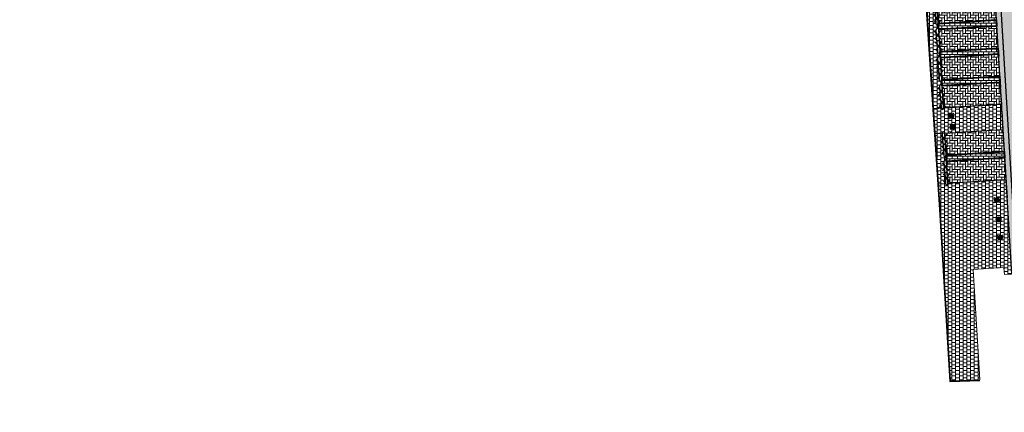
# Model space of a CAD drawing. Header units: metres. Extents: x -1 to 162893, y -2 to 502950.
# Tile 6 of 107: x 162451 to 162530, y 502573 to 502604. Entities that reach past the tile are written whole.
import ezdxf

# ---------------------------------------------------------------- set-up
doc = ezdxf.new("R2010")
doc.units = ezdxf.units.M
for name, color, linetype, lineweight in [('V-BH-VH-GOOT_BSS_KEIFORMAAT_4STREK-G', 5, 'Continuous', 30), ('V-BH-VH-KANTOPSLUITING_OPSLUITBAND_60X200-G', 150, 'Continuous', 30), ('V-BH-VH-KANTOPSLUITING_VOORKANTBAND-G', 2, 'Continuous', 30), ('V-BH-VH-MATERIAALGRENS-G', 7, 'Continuous', 30), ('V-WE-IE-MEUBILAIR_WEGMEUBILAIR_PAAL-S', 7, 'Continuous', 30), ('V-WE-VH-OPENVERHARDING_BETONSTRAATSTEEN-A', 92, 'Continuous', 18), ('V-WE-VH-OPENVERHARDING_TEGEL-A', 92, 'Continuous', 18), ('V-WE-VH-STOOTBAND-S', 7, 'Continuous', 25), ('V-WE-VH-VERHARDING_STRAATBAKSTEEN-A', 240, 'Continuous', 13), ('V01-WE-VH-OPENVERHARDING_TEGEL-A', 92, 'Continuous', 18)]:
    doc.layers.add(name, color=color, linetype=linetype, lineweight=lineweight)
for name, color, linetype, lineweight, true_color in [('V-BH-VH-VERHARDING_BETONSTRAATSTEEN-A-Grijs-omranding', 253, 'Continuous', 40, 0x828282), ('V-WE-VH-VERHARDING_BETONSTRAATSTEEN_KF_ELLEBOOG_GRIJS-A', 254, 'Continuous', 13, 0xbebebe), ('V-WE-VH-VERHARDING_BSS_DUBBELKLINKER_KF_ROOD_HALFSTEENSVERBAND-A', 13, 'Continuous', 13, 0xbd7e7e), ('V-WE-VH-VERHARDING_TEGEL_300x300x45_GRIJS-A', 253, 'Continuous', 13, 0x828282)]:
    doc.layers.add(name, color=color, linetype=linetype, lineweight=lineweight, true_color=true_color)
doc.layers.add('X-XX-AL-HULPLIJN 01-G', color=1, linetype='Continuous', lineweight=18, true_color=0xff0000, plot=False)
doc.layers.add('X01-XX-AL-HULPLIJN 01-G', color=1, linetype='Continuous', lineweight=18, true_color=0xff0000, plot=False)
pattern_1 = [(0, (0, 0), (0.3, 0.15), [0.3, -0.3]), (90, (0, 0), (-0.3, 2e-17), [])]
pattern_2 = [(90, (0, 0), (-0.21, 0.21), [0.21, -0.21]), (180, (0, 0), (-3e-17, -0.21), [])]
pattern_3 = [(0, (0, 0), (0.21, 0.21), [0.63, -0.21]), (270, (0, 0.42), (0.21, 0.21), [0.63, -0.21])]

# ---------------------------------------------------------------- blocks, each defined once
blk = doc.blocks.new('V-SIE-WEG_PAAL_BETON19')
at = {"layer": 'V-WE-IE-MEUBILAIR_WEGMEUBILAIR_PAAL-S', "ltscale": 1.5}
for p, q in [((-0.225, 0.199), (0.225, -0.199)), ((0.199, 0.225), (-0.199, -0.225))]:
    blk.add_line(p, q, dxfattribs=at)
for radius in [0.188, 0.15, 0.112, 0.078, 0.075, 0.027]:
    blk.add_circle((0, 0), radius, dxfattribs=at)
blk = doc.blocks.new('V-SIE-WEG_PAAL_BETON20')
at = {"layer": 'V-WE-IE-MEUBILAIR_WEGMEUBILAIR_PAAL-S', "ltscale": 1.5}
for p, q in [((-0.225, 0.199), (0.225, -0.199)), ((0.199, 0.225), (-0.199, -0.225))]:
    blk.add_line(p, q, dxfattribs=at)
for radius in [0.188, 0.15, 0.112, 0.078, 0.075, 0.027]:
    blk.add_circle((0, 0), radius, dxfattribs=at)
blk = doc.blocks.new('V-SIE-WEG_PAAL_BETON21')
at = {"layer": 'V-WE-IE-MEUBILAIR_WEGMEUBILAIR_PAAL-S', "ltscale": 1.5}
for p, q in [((-0.225, 0.199), (0.225, -0.199)), ((0.199, 0.225), (-0.199, -0.225))]:
    blk.add_line(p, q, dxfattribs=at)
for radius in [0.188, 0.15, 0.112, 0.078, 0.075, 0.027]:
    blk.add_circle((0, 0), radius, dxfattribs=at)
blk = doc.blocks.new('V-SVH-STOOTBAND_VLAK_ROND_1000X20036')
at = {"layer": 'V-WE-VH-STOOTBAND-S', "flags": 128}
for points in [[(-0.1, -0.006), (0.1, 0.006)], [(0.1, 0.006), (0.155, -0.892)], [(-0.1, -0.006), (-0.045, -0.904)]]:
    blk.add_lwpolyline(points, dxfattribs=at)
at = {"layer": 'V-WE-VH-STOOTBAND-S', "ltscale": 0.1, "flags": 128}
for points in [[(-0.234, -0.129), (0.028, -0.449), (-0.192, -0.797)], [(0.248, -0.099), (0.028, -0.449), (0.289, -0.769)]]:
    blk.add_lwpolyline(points, dxfattribs=at)
at = {"layer": 'V-WE-VH-STOOTBAND-S'}
blk.add_arc((0.055, -0.898), 0.1, 183.5055, 3.50617, dxfattribs=at)
blk = doc.blocks.new('V-SVH-STOOTBAND_VLAK_ROND_1000X20037')
at = {"layer": 'V-WE-VH-STOOTBAND-S', "flags": 128}
for points in [[(-0.1, -0.006), (-0.155, 0.892)], [(0.1, 0.006), (0.045, 0.904)], [(0.1, 0.006), (-0.1, -0.006)]]:
    blk.add_lwpolyline(points, dxfattribs=at)
at = {"layer": 'V-WE-VH-STOOTBAND-S', "ltscale": 0.1, "flags": 128}
for points in [[(0.234, 0.129), (-0.028, 0.449), (0.192, 0.797)], [(-0.248, 0.099), (-0.028, 0.449), (-0.289, 0.769)]]:
    blk.add_lwpolyline(points, dxfattribs=at)
at = {"layer": 'V-WE-VH-STOOTBAND-S'}
blk.add_arc((-0.055, 0.898), 0.1, 3.5055, 183.50617, dxfattribs=at)
blk = doc.blocks.new('V-SVH-STOOTBAND_VLAK_ROND_1000X20038')
at = {"layer": 'V-WE-VH-STOOTBAND-S', "flags": 128}
for points in [[(-0.1, -0.006), (0.1, 0.006)], [(0.1, 0.006), (0.155, -0.892)], [(-0.1, -0.006), (-0.045, -0.904)]]:
    blk.add_lwpolyline(points, dxfattribs=at)
at = {"layer": 'V-WE-VH-STOOTBAND-S', "ltscale": 0.1, "flags": 128}
for points in [[(-0.234, -0.129), (0.028, -0.449), (-0.192, -0.797)], [(0.248, -0.099), (0.028, -0.449), (0.289, -0.769)]]:
    blk.add_lwpolyline(points, dxfattribs=at)
at = {"layer": 'V-WE-VH-STOOTBAND-S'}
blk.add_arc((0.055, -0.898), 0.1, 183.5055, 3.50617, dxfattribs=at)
blk = doc.blocks.new('V-SVH-STOOTBAND_VLAK_ROND_1000X20039')
at = {"layer": 'V-WE-VH-STOOTBAND-S', "flags": 128}
for points in [[(-0.1, -0.006), (-0.155, 0.892)], [(0.1, 0.006), (0.045, 0.904)], [(0.1, 0.006), (-0.1, -0.006)]]:
    blk.add_lwpolyline(points, dxfattribs=at)
at = {"layer": 'V-WE-VH-STOOTBAND-S', "ltscale": 0.1, "flags": 128}
for points in [[(0.234, 0.129), (-0.028, 0.449), (0.192, 0.797)], [(-0.248, 0.099), (-0.028, 0.449), (-0.289, 0.769)]]:
    blk.add_lwpolyline(points, dxfattribs=at)
at = {"layer": 'V-WE-VH-STOOTBAND-S'}
blk.add_arc((-0.055, 0.898), 0.1, 3.5055, 183.50617, dxfattribs=at)
blk = doc.blocks.new('V-SVH-STOOTBAND_VLAK_ROND_1000X20040')
at = {"layer": 'V-WE-VH-STOOTBAND-S', "flags": 128}
for points in [[(-0.1, -0.006), (0.1, 0.006)], [(0.1, 0.006), (0.155, -0.892)], [(-0.1, -0.006), (-0.045, -0.904)]]:
    blk.add_lwpolyline(points, dxfattribs=at)
at = {"layer": 'V-WE-VH-STOOTBAND-S', "ltscale": 0.1, "flags": 128}
for points in [[(-0.234, -0.129), (0.028, -0.449), (-0.192, -0.797)], [(0.248, -0.099), (0.028, -0.449), (0.289, -0.769)]]:
    blk.add_lwpolyline(points, dxfattribs=at)
at = {"layer": 'V-WE-VH-STOOTBAND-S'}
blk.add_arc((0.055, -0.898), 0.1, 183.5055, 3.50617, dxfattribs=at)
blk = doc.blocks.new('V-SVH-STOOTBAND_VLAK_ROND_1000X20041')
at = {"layer": 'V-WE-VH-STOOTBAND-S', "flags": 128}
for points in [[(-0.1, -0.006), (-0.155, 0.892)], [(0.1, 0.006), (0.045, 0.904)], [(0.1, 0.006), (-0.1, -0.006)]]:
    blk.add_lwpolyline(points, dxfattribs=at)
at = {"layer": 'V-WE-VH-STOOTBAND-S', "ltscale": 0.1, "flags": 128}
for points in [[(0.234, 0.129), (-0.028, 0.449), (0.192, 0.797)], [(-0.248, 0.099), (-0.028, 0.449), (-0.289, 0.769)]]:
    blk.add_lwpolyline(points, dxfattribs=at)
at = {"layer": 'V-WE-VH-STOOTBAND-S'}
blk.add_arc((-0.055, 0.898), 0.1, 3.5055, 183.50617, dxfattribs=at)
blk = doc.blocks.new('V-SVH-STOOTBAND_VLAK_ROND_1000X20042')
at = {"layer": 'V-WE-VH-STOOTBAND-S', "flags": 128}
for points in [[(-0.1, -0.006), (0.1, 0.006)], [(0.1, 0.006), (0.155, -0.892)], [(-0.1, -0.006), (-0.045, -0.904)]]:
    blk.add_lwpolyline(points, dxfattribs=at)
at = {"layer": 'V-WE-VH-STOOTBAND-S', "ltscale": 0.1, "flags": 128}
for points in [[(-0.234, -0.129), (0.028, -0.449), (-0.192, -0.797)], [(0.248, -0.099), (0.028, -0.449), (0.289, -0.769)]]:
    blk.add_lwpolyline(points, dxfattribs=at)
at = {"layer": 'V-WE-VH-STOOTBAND-S'}
blk.add_arc((0.055, -0.898), 0.1, 183.5055, 3.50617, dxfattribs=at)
blk = doc.blocks.new('V-SVH-STOOTBAND_VLAK_ROND_1000X20044')
at = {"layer": 'V-WE-VH-STOOTBAND-S', "flags": 128}
for points in [[(-0.1, -0.006), (0.1, 0.006)], [(0.1, 0.006), (0.155, -0.892)], [(-0.1, -0.006), (-0.045, -0.904)]]:
    blk.add_lwpolyline(points, dxfattribs=at)
at = {"layer": 'V-WE-VH-STOOTBAND-S', "ltscale": 0.1, "flags": 128}
for points in [[(-0.234, -0.129), (0.028, -0.449), (-0.192, -0.797)], [(0.248, -0.099), (0.028, -0.449), (0.289, -0.769)]]:
    blk.add_lwpolyline(points, dxfattribs=at)
at = {"layer": 'V-WE-VH-STOOTBAND-S'}
blk.add_arc((0.055, -0.898), 0.1, 183.5055, 3.50617, dxfattribs=at)
blk = doc.blocks.new('V-SVH-STOOTBAND_VLAK_ROND_1000X20045')
at = {"layer": 'V-WE-VH-STOOTBAND-S', "flags": 128}
for points in [[(-0.1, -0.006), (-0.155, 0.892)], [(0.1, 0.006), (0.045, 0.904)], [(0.1, 0.006), (-0.1, -0.006)]]:
    blk.add_lwpolyline(points, dxfattribs=at)
at = {"layer": 'V-WE-VH-STOOTBAND-S', "ltscale": 0.1, "flags": 128}
for points in [[(0.234, 0.129), (-0.028, 0.449), (0.192, 0.797)], [(-0.248, 0.099), (-0.028, 0.449), (-0.289, 0.769)]]:
    blk.add_lwpolyline(points, dxfattribs=at)
at = {"layer": 'V-WE-VH-STOOTBAND-S'}
blk.add_arc((-0.055, 0.898), 0.1, 3.5055, 183.50617, dxfattribs=at)
blk = doc.blocks.new('V-SVH-STOOTBAND_VLAK_ROND_1000X20046')
at = {"layer": 'V-WE-VH-STOOTBAND-S', "flags": 128}
for points in [[(-0.1, -0.006), (0.1, 0.006)], [(0.1, 0.006), (0.155, -0.892)], [(-0.1, -0.006), (-0.045, -0.904)]]:
    blk.add_lwpolyline(points, dxfattribs=at)
at = {"layer": 'V-WE-VH-STOOTBAND-S', "ltscale": 0.1, "flags": 128}
for points in [[(-0.234, -0.129), (0.028, -0.449), (-0.192, -0.797)], [(0.248, -0.099), (0.028, -0.449), (0.289, -0.769)]]:
    blk.add_lwpolyline(points, dxfattribs=at)
at = {"layer": 'V-WE-VH-STOOTBAND-S'}
blk.add_arc((0.055, -0.898), 0.1, 183.5055, 3.50617, dxfattribs=at)
blk = doc.blocks.new('V-SVH-STOOTBAND_VLAK_ROND_1000X20047')
at = {"layer": 'V-WE-VH-STOOTBAND-S', "flags": 128}
for points in [[(-0.1, -0.006), (-0.155, 0.892)], [(0.1, 0.006), (0.045, 0.904)], [(0.1, 0.006), (-0.1, -0.006)]]:
    blk.add_lwpolyline(points, dxfattribs=at)
at = {"layer": 'V-WE-VH-STOOTBAND-S', "ltscale": 0.1, "flags": 128}
for points in [[(0.234, 0.129), (-0.028, 0.449), (0.192, 0.797)], [(-0.248, 0.099), (-0.028, 0.449), (-0.289, 0.769)]]:
    blk.add_lwpolyline(points, dxfattribs=at)
at = {"layer": 'V-WE-VH-STOOTBAND-S'}
blk.add_arc((-0.055, 0.898), 0.1, 3.5055, 183.50617, dxfattribs=at)

msp = doc.modelspace()

# ---------------------------------------------------------------- hatches: boundary and pattern name
at = {"layer": 'V-BH-VH-GOOT_BSS_KEIFORMAAT_4STREK-G'}
h = msp.add_hatch(dxfattribs=at)
h.set_pattern_fill('AVH-BSS_KEIFORMAAT_HALFST', color=256, angle=90, pattern_type=2)
h.set_pattern_definition([(90, (0, 0), (-0.105, 0.105), [0.105, -0.105]), (180, (0, 0), (-1e-17, -0.105), [])])
h.paths.add_polyline_path([(162530.708, 502583.936), (162531.128, 502583.956), (162528.349, 502629.747), (162527.93, 502629.72)])
at = {"layer": 'V-WE-VH-OPENVERHARDING_BETONSTRAATSTEEN-A'}
h = msp.add_hatch(dxfattribs=at)
h.set_pattern_fill('AVH-BSS_KEIFORMAAT_HALFST', color=256, scale=2, angle=90, pattern_type=2)
h.set_pattern_definition(pattern_2)
h.paths.add_polyline_path([(162524.834, 502603.613), (162524.804, 502604.112), (162529.466, 502604.398), (162529.494, 502603.945), (162529.497, 502603.899)])
h.paths.add_polyline_path([(162529.634, 502601.631), (162524.973, 502601.345), (162524.943, 502601.844), (162529.604, 502602.13), (162529.645, 502601.463)])
h.paths.add_polyline_path([(162525.082, 502599.562), (162525.082, 502599.576), (162529.742, 502599.862), (162529.797, 502598.954), (162529.772, 502599.363), (162525.112, 502599.077)])
h = msp.add_hatch(dxfattribs=at)
h.set_pattern_fill('AVH-BSS_KEIFORMAAT_HALFST', color=256, scale=2, angle=90, pattern_type=2)
h.set_pattern_definition(pattern_2)
h.paths.add_polyline_path([(162525.47, 502593.013), (162525.44, 502593.512), (162530.109, 502593.798), (162530.139, 502593.299)])
at = {"layer": 'V-WE-VH-OPENVERHARDING_TEGEL-A'}
h = msp.add_hatch(dxfattribs=at)
h.set_pattern_fill('AVH-TEGEL_300X300_HALFST', color=256, pattern_type=2)
h.set_pattern_definition(pattern_1)
edge = h.paths.add_edge_path()
edge.add_line((162534.81, 502587.647), (162536.73, 502587.77))
edge.add_line((162536.73, 502587.77), (162534.331, 502626.419))
edge.add_line((162534.331, 502626.419), (162533.822, 502634.613))
edge.add_line((162533.822, 502634.613), (162533.529, 502641.251))
edge.add_line((162533.529, 502641.251), (162526.542, 502640.818))
edge.add_line((162526.542, 502640.818), (162526.511, 502641.317))
edge.add_line((162526.511, 502641.317), (162526.505, 502641.41))
edge.add_line((162526.505, 502641.41), (162526.157, 502641.39))
edge.add_line((162526.157, 502641.39), (162525.569, 502651.365))
edge.add_line((162525.569, 502651.365), (162520.965, 502651.098))
edge.add_line((162520.965, 502651.098), (162521.349, 502645))
edge.add_line((162521.349, 502645), (162521.485, 502642.844))
edge.add_line((162521.485, 502642.844), (162521.869, 502636.747))
edge.add_line((162521.869, 502636.747), (162520.87, 502636.685))
edge.add_line((162520.87, 502636.685), (162520.995, 502634.698))
edge.add_line((162520.995, 502634.698), (162521.994, 502634.76))
edge.add_line((162521.994, 502634.76), (162522.388, 502628.663))
edge.add_line((162522.388, 502628.663), (162522.394, 502628.569))
edge.add_line((162522.394, 502628.569), (162523.09, 502628.612))
edge.add_arc((162523.189, 502628.631), 0.101, -3.95359, 190.96526, ccw=False)
edge.add_line((162523.289, 502628.624), (162527.98, 502628.911))
edge.add_line((162527.98, 502628.911), (162527.93, 502629.72))
edge.add_line((162527.93, 502629.72), (162532.212, 502629.976))
edge.add_line((162532.212, 502629.976), (162534.81, 502587.647))
at = {"layer": 'V-WE-VH-VERHARDING_BETONSTRAATSTEEN_KF_ELLEBOOG_GRIJS-A'}
h = msp.add_hatch(dxfattribs=at)
h.set_pattern_fill('AVH-BSS_KEIFORMAAT_ELLEBOOG', color=256, scale=2, pattern_type=2)
h.set_pattern_definition(pattern_3)
h.paths.add_polyline_path([(162524.804, 502604.112), (162524.695, 502605.881), (162529.358, 502606.167), (162529.466, 502604.398)])
h.paths.add_polyline_path([(162524.943, 502601.844), (162524.834, 502603.613), (162529.497, 502603.899), (162529.605, 502602.13)])
h.paths.add_polyline_path([(162525.221, 502597.309), (162525.112, 502599.077), (162529.772, 502599.363), (162529.88, 502597.594)])
h.paths.add_polyline_path([(162525.082, 502599.576), (162524.973, 502601.345), (162529.634, 502601.631), (162529.743, 502599.862)])
h = msp.add_hatch(dxfattribs=at)
h.set_pattern_fill('AVH-BSS_KEIFORMAAT_ELLEBOOG', color=256, scale=2, pattern_type=2)
h.set_pattern_definition(pattern_3)
h.paths.add_polyline_path([(162525.44, 502593.512), (162525.331, 502595.281), (162530.001, 502595.567), (162530.109, 502593.798)])
h.paths.add_polyline_path([(162525.579, 502591.244), (162525.47, 502593.013), (162530.14, 502593.299), (162530.248, 502591.53)])
at = {"layer": 'V-WE-VH-VERHARDING_BSS_DUBBELKLINKER_KF_ROOD_HALFSTEENSVERBAND-A'}
h = msp.add_hatch(dxfattribs=at)
h.set_pattern_fill('AVH-SBS_DIKFORMAAT_HALFST', color=256, scale=2, angle=183.59541, pattern_type=2)
h.set_pattern_definition([(183.595410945, (0, 0), (0.006271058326, -0.099803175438), []), (273.595410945, (-0.3992, -0.0251), (0.39921270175, 0.0250842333), [0.1, -0.1]), (273.595410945, (-0.19334, -0.11235), (0.39921270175, 0.0250842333), [0.1, -0.1]), (183.595410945, (-0.19647, -0.06244), (0.01254211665, -0.199606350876), [0, -0.2, 0, 0, 0]), (183.595410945, (-0.1902, -0.16225), (0.01254211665, -0.199606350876), [0, -0.2, 0, 0, 0])])
h.paths.add_polyline_path([(162531.062, 502585.047), (162528.349, 502629.745), (162528.293, 502629.67), (162528.243, 502629.666), (162528.288, 502629.743), (162529.475, 502629.821), (162532.204, 502585.113)])
h.paths.add_polyline_path([(162534.418, 502587.201), (162533.296, 502587.136), (162530.709, 502629.89), (162531.855, 502629.956), (162531.906, 502629.888), (162531.856, 502629.885), (162531.793, 502629.95)])
at = {"layer": 'V01-WE-VH-OPENVERHARDING_TEGEL-A'}
h = msp.add_hatch(dxfattribs=at)
h.set_pattern_fill('AVH-TEGEL_300X300_HALFST', color=256, pattern_type=2)
h.set_pattern_definition(pattern_1)
edge = h.paths.add_edge_path()
edge.add_arc((162627.381, 502775.541), 0.5, 92.78975, 183.94819)
edge.add_line((162626.882, 502775.506), (162626.882, 502775.506))
edge.add_line((162626.882, 502775.506), (162626.882, 502775.506))
edge.add_arc((162627.423, 502775.506), 0.541, 179.93305, 180.06695)
edge.add_line((162626.882, 502775.505), (162626.2, 502787.031))
edge.add_line((162626.2, 502787.031), (162626.195, 502787.103))
edge.add_arc((162626.694, 502787.136), 0.5, 183.72703, 273.28923)
edge.add_line((162626.723, 502786.637), (162626.661, 502786.632))
edge.add_line((162626.661, 502786.632), (162626.704, 502786.635))
edge.add_line((162626.704, 502786.635), (162627.164, 502786.67))
edge.add_line((162627.164, 502786.67), (162627.803, 502776.062))
edge.add_line((162627.803, 502776.062), (162627.356, 502776.04))
edge = h.paths.add_edge_path()
edge.add_arc((162627.48, 502774.467), 0.5, 189.53114, 274.43487)
edge.add_line((162627.518, 502773.968), (162627.929, 502774))
edge.add_line((162627.929, 502774), (162628.572, 502763.431))
edge.add_line((162628.572, 502763.431), (162628.134, 502763.406))
edge.add_arc((162628.162, 502762.907), 0.5, 93.2452, 182.89789)
edge.add_line((162627.662, 502762.882), (162627.662, 502762.891))
edge.add_line((162627.662, 502762.891), (162626.986, 502774.373))
edge.add_arc((162627.439, 502774.433), 0.457, 187.60604, 188.65416)
edge.add_line((162626.987, 502774.365), (162626.988, 502774.359))
edge.add_line((162626.988, 502774.359), (162626.99, 502774.346))
edge.add_line((162626.99, 502774.346), (162626.996, 502774.32))
edge.add_line((162626.996, 502774.32), (162626.999, 502774.306))
edge.add_line((162626.999, 502774.306), (162627.003, 502774.294))
edge.add_line((162627.003, 502774.294), (162627.012, 502774.268))
edge.add_line((162627.012, 502774.268), (162627.019, 502774.252))
edge.add_line((162627.019, 502774.252), (162626.997, 502774.317))
edge.add_arc((162627.439, 502774.433), 0.457, 192.47681, 194.82436, ccw=False)
edge.add_line((162626.993, 502774.335), (162626.986, 502774.384))
edge = h.paths.add_edge_path()
edge.add_arc((162629.707, 502737.833), 0.5, 93.52145, 181.20288)
edge.add_line((162629.207, 502737.822), (162629.206, 502737.882))
edge.add_line((162629.206, 502737.882), (162627.715, 502761.844))
edge.add_line((162627.715, 502761.844), (162627.714, 502761.861))
edge.add_arc((162628.214, 502761.886), 0.5, 182.89789, 273.2671)
edge.add_line((162628.242, 502761.387), (162628.696, 502761.413))
edge.add_line((162628.696, 502761.413), (162630.106, 502738.358))
edge.add_line((162630.106, 502738.358), (162629.676, 502738.332))
h.paths.add_polyline_path([(-0.819, -1.554), (47.99, -1.554), (47.99, 3.362), (-0.819, 3.362)], flags=9)
h = msp.add_hatch(dxfattribs=at)
h.set_pattern_fill('AVH-TEGEL_300X300_HALFST', color=256, pattern_type=2)
h.set_pattern_definition(pattern_1)
edge = h.paths.add_edge_path()
edge.add_line((162525.082, 502599.562), (162525.111, 502599.091))
edge.add_arc((162525.011, 502599.085), 0.1, 3.5055, 183.50617)
edge.add_line((162524.912, 502599.079), (162525.022, 502597.282))
edge.add_line((162525.022, 502597.282), (162524.427, 502597.246))
edge.add_line((162524.427, 502597.246), (162523.86, 502605.83))
edge.add_line((162523.86, 502605.83), (162524.496, 502605.869))
edge.add_line((162524.496, 502605.869), (162524.605, 502604.086))
edge.add_arc((162524.705, 502604.092), 0.1, 183.5055, 356.49383)
edge.add_line((162524.805, 502604.086), (162524.833, 502603.639))
edge.add_arc((162524.734, 502603.62), 0.101, 10.54133, 183.08902)
edge.add_line((162524.634, 502603.615), (162524.744, 502601.818))
edge.add_arc((162524.844, 502601.824), 0.1, 183.50611, 363.50104)
edge.add_line((162524.943, 502601.83), (162524.972, 502601.359))
edge.add_arc((162524.873, 502601.353), 0.1, 3.5055, 183.50617)
edge.add_line((162524.773, 502601.347), (162524.883, 502599.55))
edge.add_arc((162524.983, 502599.556), 0.1, 183.50542, 363.50131)
h = msp.add_hatch(dxfattribs=at)
h.set_pattern_fill('AVH-TEGEL_300X300_HALFST', color=256, pattern_type=2)
h.set_pattern_definition(pattern_1)
h.paths.add_polyline_path([(162524.427, 502597.246), (162524.561, 502595.234), (162530.001, 502595.567), (162529.873, 502597.594)])
h = msp.add_hatch(dxfattribs=at)
h.set_pattern_fill('AVH-TEGEL_300X300_HALFST', color=256, pattern_type=2)
h.set_pattern_definition(pattern_1)
edge = h.paths.add_edge_path()
edge.add_arc((162525.341, 502593.492), 0.1, 183.5055, 363.50617)
edge.add_line((162525.441, 502593.498), (162525.469, 502593.027))
edge.add_arc((162525.37, 502593.021), 0.1, 3.5055, 183.50617)
edge.add_line((162525.27, 502593.015), (162525.38, 502591.218))
edge.add_line((162525.38, 502591.218), (162524.828, 502591.184))
edge.add_line((162524.828, 502591.184), (162524.561, 502595.234))
edge.add_line((162524.561, 502595.234), (162525.132, 502595.269))
edge.add_line((162525.132, 502595.269), (162525.241, 502593.486))
h = msp.add_hatch(dxfattribs=at)
h.set_pattern_fill('AVH-TEGEL_300X300_HALFST', color=256, pattern_type=2)
h.set_pattern_definition(pattern_1)
edge = h.paths.add_edge_path()
edge.add_arc((162525.48, 502591.224), 0.1, 183.5055, 363.50617)
edge.add_line((162525.579, 502591.23), (162525.579, 502591.244))
edge.add_line((162525.579, 502591.244), (162530.247, 502591.53))
edge.add_line((162530.247, 502591.53), (162530.287, 502590.881))
edge.add_line((162530.287, 502590.881), (162530.287, 502590.878))
edge.add_line((162530.287, 502590.878), (162530.708, 502583.936))
edge.add_line((162530.708, 502583.936), (162530.129, 502583.9))
edge.add_line((162530.129, 502583.9), (162530.093, 502584.473))
edge.add_line((162530.093, 502584.473), (162527.598, 502584.318))
edge.add_line((162527.598, 502584.318), (162527.847, 502580.326))
edge.add_line((162527.847, 502580.326), (162528.038, 502577.273))
edge.add_line((162528.038, 502577.273), (162528.152, 502575.449))
edge.add_line((162528.152, 502575.449), (162525.782, 502575.367))
edge.add_line((162525.782, 502575.367), (162524.964, 502589.137))
edge.add_line((162524.964, 502589.137), (162524.828, 502591.184))
edge.add_line((162524.828, 502591.184), (162525.38, 502591.218))

# ---------------------------------------------------------------- linework, layer by layer
at = {"layer": 'V-BH-VH-GOOT_BSS_KEIFORMAAT_4STREK-G'}
msp.add_line((162527.93, 502629.72), (162530.709, 502583.93), dxfattribs=at)
at = {"layer": 'V-BH-VH-KANTOPSLUITING_OPSLUITBAND_60X200-G'}
msp.add_line((162525.725, 502575.305), (162528.154, 502575.389), dxfattribs=at)
at = {"layer": 'V-BH-VH-KANTOPSLUITING_OPSLUITBAND_60X200-G', "flags": 128}
msp.add_lwpolyline([(162523.622, 502608.506), (162524.904, 502589.133), (162525.725, 502575.305)], dxfattribs=at)
at = {"layer": 'V-BH-VH-KANTOPSLUITING_VOORKANTBAND-G'}
msp.add_line((162525.782, 502575.367), (162528.152, 502575.449), dxfattribs=at)
at = {"layer": 'V-BH-VH-KANTOPSLUITING_VOORKANTBAND-G', "flags": 128}
msp.add_lwpolyline([(162525.782, 502575.367), (162524.964, 502589.137), (162523.682, 502608.51)], dxfattribs=at)
at = {"layer": 'V-BH-VH-MATERIAALGRENS-G'}
for p, q in [((162528.349, 502629.745), (162531.128, 502583.956)), ((162524.804, 502604.112), (162524.834, 502603.613)), ((162529.466, 502604.398), (162529.497, 502603.899)), ((162524.834, 502603.613), (162524.805, 502604.098)), ((162524.973, 502601.345), (162524.943, 502601.844)), ((162525.112, 502599.077), (162525.082, 502599.576)), ((162525.022, 502597.282), (162524.427, 502597.246)), ((162525.132, 502595.269), (162524.561, 502595.234)), ((162525.47, 502593.013), (162525.441, 502593.498)), ((162525.38, 502591.218), (162524.828, 502591.184))]:
    msp.add_line(p, q, dxfattribs=at)
at = {"layer": 'V-BH-VH-MATERIAALGRENS-G', "flags": 128}
for points in [[(162524.804, 502604.112), (162524.695, 502605.881), (162529.358, 502606.167), (162529.466, 502604.398), (162524.804, 502604.112)], [(162524.943, 502601.844), (162524.834, 502603.613), (162529.497, 502603.899), (162529.605, 502602.13), (162524.943, 502601.844)], [(162525.082, 502599.576), (162524.973, 502601.345), (162529.634, 502601.631), (162529.743, 502599.862), (162525.082, 502599.576)], [(162525.221, 502597.309), (162525.112, 502599.077), (162529.772, 502599.363), (162529.88, 502597.594), (162525.221, 502597.309)], [(162529.913, 502597.047), (162530.001, 502595.567)], [(162525.44, 502593.512), (162525.331, 502595.281), (162530.001, 502595.567), (162530.109, 502593.798), (162525.44, 502593.512)], [(162530.001, 502595.567), (162530.287, 502590.881), (162530.347, 502590.075)], [(162525.579, 502591.244), (162525.47, 502593.013), (162530.14, 502593.299), (162530.248, 502591.53), (162525.579, 502591.244)]]:
    msp.add_lwpolyline(points, dxfattribs=at)
at = {"layer": 'V-BH-VH-VERHARDING_BETONSTRAATSTEEN-A-Grijs-omranding', "flags": 128}
for points in [[(162524.834, 502603.613), (162524.804, 502604.112), (162529.466, 502604.398), (162529.494, 502603.945), (162529.497, 502603.899), (162524.834, 502603.613)], [(162529.634, 502601.631), (162524.973, 502601.345), (162524.943, 502601.844), (162529.604, 502602.13), (162529.645, 502601.463), (162529.634, 502601.631)], [(162525.082, 502599.562), (162525.082, 502599.576), (162529.742, 502599.862), (162529.797, 502598.954), (162529.772, 502599.363), (162525.112, 502599.077), (162525.082, 502599.562)], [(162525.47, 502593.013), (162525.44, 502593.512), (162530.109, 502593.798), (162530.139, 502593.299), (162525.47, 502593.013)]]:
    msp.add_lwpolyline(points, dxfattribs=at)
at = {"layer": 'V-WE-VH-VERHARDING_STRAATBAKSTEEN-A', "color": 240, "flags": 128}
msp.add_lwpolyline([(162531.062, 502585.047), (162528.349, 502629.745), (162528.293, 502629.67), (162528.243, 502629.666), (162528.288, 502629.743), (162529.475, 502629.821), (162532.204, 502585.113), (162531.062, 502585.047)], dxfattribs=at)
at = {"layer": 'V-WE-VH-VERHARDING_TEGEL_300x300x45_GRIJS-A', "flags": 128}
for points in [[(162525.082, 502599.562), (162525.111, 502599.091), (162525.111, 502599.091, 1.000006), (162524.912, 502599.079), (162525.022, 502597.282), (162524.427, 502597.246), (162523.86, 502605.83)], [(162524.496, 502605.869), (162524.605, 502604.086, 0.94061), (162524.805, 502604.086), (162524.805, 502604.086), (162524.833, 502603.639), (162524.833, 502603.639, 0.936993), (162524.634, 502603.615), (162524.634, 502603.615), (162524.744, 502601.818), (162524.744, 502601.818, 0.999956), (162524.943, 502601.83), (162524.972, 502601.359), (162524.972, 502601.359, 1.000006), (162524.773, 502601.347), (162524.773, 502601.347), (162524.883, 502599.55), (162524.883, 502599.55, 0.999964), (162525.082, 502599.562, 0.84561)], [(162525.241, 502593.486, 1.000006), (162525.441, 502593.498), (162525.469, 502593.027), (162525.469, 502593.027, 1.000006), (162525.27, 502593.015), (162525.27, 502593.015), (162525.38, 502591.218), (162524.828, 502591.184), (162524.561, 502595.234), (162525.132, 502595.269), (162525.241, 502593.486)], [(162525.38, 502591.218, 1.000006), (162525.579, 502591.23), (162525.579, 502591.23), (162525.579, 502591.244), (162530.247, 502591.53), (162530.287, 502590.881), (162530.287, 502590.878), (162530.708, 502583.936), (162530.129, 502583.9), (162530.093, 502584.473), (162527.598, 502584.318), (162527.847, 502580.326), (162528.038, 502577.273), (162528.152, 502575.449), (162525.782, 502575.367), (162524.964, 502589.137), (162524.828, 502591.184), (162525.38, 502591.218)]]:
    msp.add_lwpolyline(points, format="xyb", dxfattribs=at)
msp.add_lwpolyline([(162525.082, 502599.562), (162525.082, 502599.562)], close=True, dxfattribs=at)
at = {"layer": 'V-WE-VH-VERHARDING_TEGEL_300x300x45_GRIJS-A'}
msp.add_point((162527.374, 502596.662), dxfattribs=at)
at = {"layer": 'X-XX-AL-HULPLIJN 01-G', "flags": 128}
msp.add_lwpolyline([(162530.708, 502583.936), (162531.128, 502583.956), (162528.349, 502629.747), (162527.93, 502629.72)], close=True, dxfattribs=at)
at = {"layer": 'X01-XX-AL-HULPLIJN 01-G', "flags": 128}
msp.add_lwpolyline([(162524.427, 502597.246), (162524.561, 502595.234), (162530.001, 502595.567), (162529.873, 502597.594)], close=True, dxfattribs=at)

# ---------------------------------------------------------------- block references
at = {"color": 7, "linetype": 'Continuous', "lineweight": 0}
for name, p in [('V-SVH-STOOTBAND_VLAK_ROND_1000X20042', (162524.65, 502604.99)), ('V-SVH-STOOTBAND_VLAK_ROND_1000X20041', (162524.789, 502602.723)), ('V-SVH-STOOTBAND_VLAK_ROND_1000X20040', (162524.789, 502602.723)), ('V-SVH-STOOTBAND_VLAK_ROND_1000X20039', (162524.928, 502600.455)), ('V-SVH-STOOTBAND_VLAK_ROND_1000X20038', (162524.928, 502600.455)), ('V-SVH-STOOTBAND_VLAK_ROND_1000X20037', (162525.067, 502598.187)), ('V-SVH-STOOTBAND_VLAK_ROND_1000X20036', (162525.067, 502598.187)), ('V-SVH-STOOTBAND_VLAK_ROND_1000X20047', (162525.286, 502594.39)), ('V-SVH-STOOTBAND_VLAK_ROND_1000X20046', (162525.286, 502594.39)), ('V-SVH-STOOTBAND_VLAK_ROND_1000X20045', (162525.425, 502592.123)), ('V-SVH-STOOTBAND_VLAK_ROND_1000X20044', (162525.425, 502592.123))]:
    msp.add_blockref(name, p, dxfattribs=at)
at = {"layer": 'V-WE-IE-MEUBILAIR_WEGMEUBILAIR_PAAL-S', "color": 7, "linetype": 'Continuous', "lineweight": 0}
for name, p in [('V-SIE-WEG_PAAL_BETON21', (162525.847, 502596.661)), ('V-SIE-WEG_PAAL_BETON21', (162525.946, 502595.8)), ('V-SIE-WEG_PAAL_BETON21', (162529.538, 502589.903)), ('V-SIE-WEG_PAAL_BETON19', (162529.655, 502588.359)), ('V-SIE-WEG_PAAL_BETON20', (162529.775, 502586.881))]:
    msp.add_blockref(name, p, dxfattribs=at)

doc.saveas('drawing.dxf')
